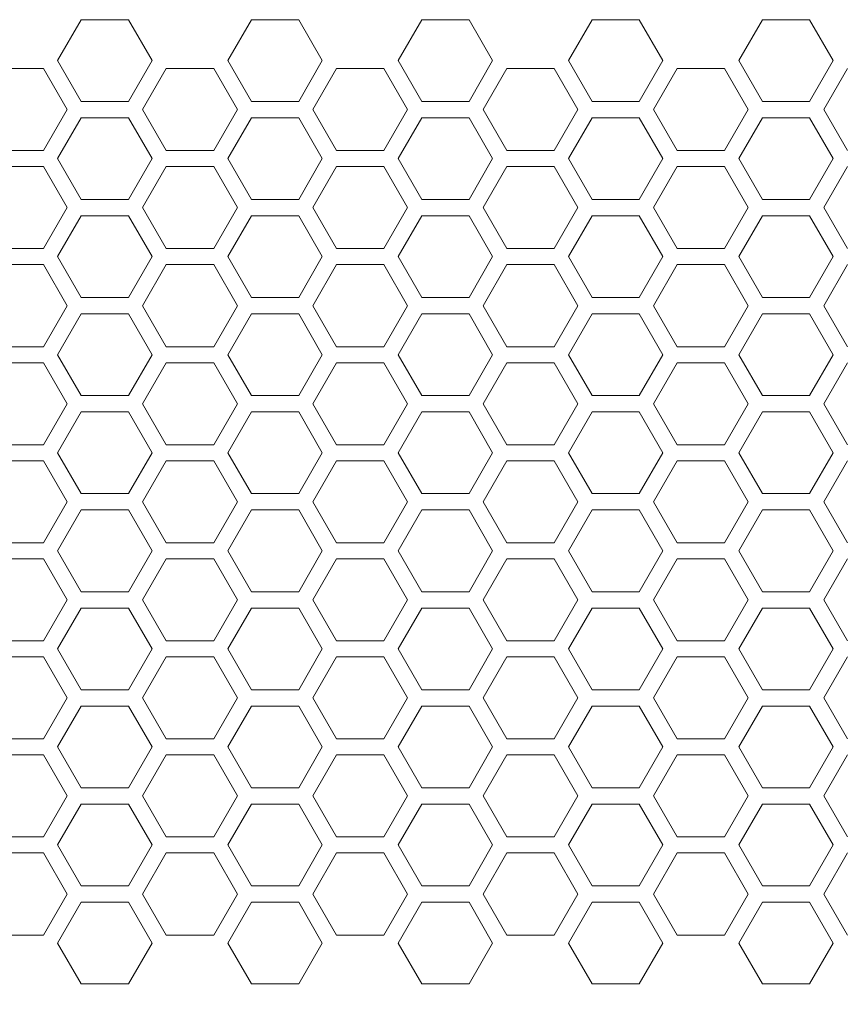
# Model space of a CAD drawing. Header units: millimetres. Extents: x 2378 to 2971, y 310 to 1352.
# Tile 8 of 23: x 2582 to 2643, y 411 to 483. Entities that reach past the tile are written whole.
import ezdxf

# ---------------------------------------------------------------- set-up
doc = ezdxf.new("R2010")
doc.units = ezdxf.units.MM
doc.header["$PDSIZE"] = -1
doc.dimstyles.new('ISO-25', dxfattribs={"dimtxt": 2.5, "dimasz": 2.5, "dimexe": 1.25, "dimexo": 0.625, "dimtad": 1, "dimtxsty": 'Standard', "dimcen": 2.5, "dimadec": 0, "dimazin": 0, "dimtfac": 1, "dimtmove": 0, "dimatfit": 3, "dimfxl": 0, "dimarcsym": 0})

# ---------------------------------------------------------------- blocks, each defined once
blk = doc.blocks.new('*D91')
at = {"color": 4, "linetype": 'ByBlock', "lineweight": -2, "transparency": 16777216}
for p, q in [((2435.873, 445.012), (2435.873, 365.917)), ((2903.916, 445.018), (2903.916, 365.917)), ((2455.873, 370.917), (2639.117, 370.917)), ((2883.916, 370.917), (2702.451, 370.917))]:
    blk.add_line(p, q, dxfattribs=at)
at = {"color": 4, "linetype": 'ByBlock', "transparency": 16777216}
for points in [[(2455.873, 374.251), (2455.873, 367.584), (2435.873, 370.917)], [(2883.916, 374.251), (2883.916, 367.584), (2903.916, 370.917)]]:
    blk.add_solid(points, dxfattribs=at)
at = {"layer": 'Defpoints', "color": 0, "linetype": 'ByBlock', "transparency": 16777216}
for p in [(2435.873, 450.012), (2903.916, 450.018), (2435.873, 370.917)]:
    blk.add_point(p, dxfattribs=at)
at = {"color": 4, "linetype": 'ByBlock', "lineweight": 5, "transparency": 16777216, "insert": (2670.784, 370.917), "char_height": 20, "attachment_point": 5}
blk.add_mtext('468', dxfattribs=at)

msp = doc.modelspace()

# ---------------------------------------------------------------- linework, layer by layer
at = {"color": 0, "linetype": 'ByBlock', "lineweight": 5}
for p, q in [((2586.878, 482.818), (2585.146, 479.818)), ((2590.342, 482.818), (2586.878, 482.818)), ((2592.074, 479.818), (2590.342, 482.818)), ((2599.378, 482.818), (2597.646, 479.818)), ((2602.842, 482.818), (2599.378, 482.818)), ((2604.574, 479.818), (2602.842, 482.818)), ((2611.878, 482.818), (2610.146, 479.818)), ((2611.878, 482.818), (2610.146, 479.818)), ((2615.342, 482.818), (2611.878, 482.818)), ((2615.342, 482.818), (2611.878, 482.818)), ((2617.074, 479.818), (2615.342, 482.818)), ((2617.074, 479.818), (2615.342, 482.818)), ((2624.378, 482.818), (2622.646, 479.818)), ((2627.842, 482.818), (2624.378, 482.818)), ((2629.574, 479.818), (2627.842, 482.818)), ((2636.878, 482.818), (2635.146, 479.818)), ((2636.878, 482.818), (2635.146, 479.818)), ((2640.342, 482.818), (2636.878, 482.818)), ((2640.342, 482.818), (2636.878, 482.818)), ((2642.074, 479.818), (2640.342, 482.818)), ((2642.074, 479.818), (2640.342, 482.818)), ((2585.146, 479.818), (2586.878, 476.818)), ((2590.342, 476.818), (2592.074, 479.818)), ((2597.646, 479.818), (2599.378, 476.818)), ((2602.842, 476.818), (2604.574, 479.818)), ((2610.146, 479.818), (2611.878, 476.818)), ((2610.146, 479.818), (2611.878, 476.818)), ((2615.342, 476.818), (2617.074, 479.818)), ((2615.342, 476.818), (2617.074, 479.818)), ((2622.646, 479.818), (2624.378, 476.818)), ((2627.842, 476.818), (2629.574, 479.818)), ((2635.146, 479.818), (2636.878, 476.818)), ((2635.146, 479.818), (2636.878, 476.818)), ((2640.342, 476.818), (2642.074, 479.818)), ((2640.342, 476.818), (2642.074, 479.818)), ((2584.099, 479.231), (2580.621, 479.231)), ((2585.839, 476.218), (2584.099, 479.231)), ((2593.121, 479.231), (2591.381, 476.218)), ((2596.599, 479.231), (2593.121, 479.231)), ((2598.339, 476.218), (2596.599, 479.231)), ((2605.621, 479.231), (2603.881, 476.218)), ((2609.099, 479.231), (2605.621, 479.231)), ((2609.099, 479.231), (2605.621, 479.231)), ((2610.839, 476.218), (2609.099, 479.231)), ((2610.839, 476.218), (2609.099, 479.231)), ((2618.121, 479.231), (2616.381, 476.218)), ((2621.599, 479.231), (2618.121, 479.231)), ((2623.339, 476.218), (2621.599, 479.231)), ((2630.621, 479.231), (2628.881, 476.218)), ((2634.099, 479.231), (2630.621, 479.231)), ((2635.839, 476.218), (2634.099, 479.231)), ((2643.121, 479.231), (2641.381, 476.218)), ((2586.878, 476.818), (2590.342, 476.818)), ((2599.378, 476.818), (2602.842, 476.818)), ((2611.878, 476.818), (2615.342, 476.818)), ((2611.878, 476.818), (2615.342, 476.818)), ((2624.378, 476.818), (2627.842, 476.818)), ((2636.878, 476.818), (2640.342, 476.818)), ((2636.878, 476.818), (2640.342, 476.818)), ((2584.099, 473.206), (2585.839, 476.218)), ((2591.381, 476.218), (2593.121, 473.206)), ((2596.599, 473.206), (2598.339, 476.218)), ((2603.881, 476.218), (2605.621, 473.206)), ((2609.099, 473.206), (2610.839, 476.218)), ((2609.099, 473.206), (2610.839, 476.218)), ((2616.381, 476.218), (2618.121, 473.206)), ((2621.599, 473.206), (2623.339, 476.218)), ((2628.881, 476.218), (2630.621, 473.206)), ((2634.099, 473.206), (2635.839, 476.218)), ((2641.381, 476.218), (2643.121, 473.206)), ((2586.878, 475.618), (2585.146, 472.618)), ((2590.342, 475.618), (2586.878, 475.618)), ((2592.074, 472.618), (2590.342, 475.618)), ((2599.378, 475.618), (2597.646, 472.618)), ((2602.842, 475.618), (2599.378, 475.618)), ((2604.574, 472.618), (2602.842, 475.618)), ((2611.878, 475.618), (2610.146, 472.618)), ((2611.878, 475.618), (2610.146, 472.618)), ((2615.342, 475.618), (2611.878, 475.618)), ((2615.342, 475.618), (2611.878, 475.618)), ((2617.074, 472.618), (2615.342, 475.618)), ((2617.074, 472.618), (2615.342, 475.618)), ((2624.378, 475.618), (2622.646, 472.618)), ((2627.842, 475.618), (2624.378, 475.618)), ((2629.574, 472.618), (2627.842, 475.618)), ((2636.878, 475.618), (2635.146, 472.618)), ((2636.878, 475.618), (2635.146, 472.618)), ((2640.342, 475.618), (2636.878, 475.618)), ((2640.342, 475.618), (2636.878, 475.618)), ((2642.074, 472.618), (2640.342, 475.618)), ((2642.074, 472.618), (2640.342, 475.618)), ((2580.621, 473.206), (2584.099, 473.206)), ((2593.121, 473.206), (2596.599, 473.206)), ((2605.621, 473.206), (2609.099, 473.206)), ((2605.621, 473.206), (2609.099, 473.206)), ((2618.121, 473.206), (2621.599, 473.206)), ((2630.621, 473.206), (2634.099, 473.206)), ((2585.146, 472.618), (2586.878, 469.618)), ((2590.342, 469.618), (2592.074, 472.618)), ((2597.646, 472.618), (2599.378, 469.618)), ((2602.842, 469.618), (2604.574, 472.618)), ((2610.146, 472.618), (2611.878, 469.618)), ((2610.146, 472.618), (2611.878, 469.618)), ((2615.342, 469.618), (2617.074, 472.618)), ((2615.342, 469.618), (2617.074, 472.618)), ((2622.646, 472.618), (2624.378, 469.618)), ((2627.842, 469.618), (2629.574, 472.618)), ((2635.146, 472.618), (2636.878, 469.618)), ((2635.146, 472.618), (2636.878, 469.618)), ((2640.342, 469.618), (2642.074, 472.618)), ((2640.342, 469.618), (2642.074, 472.618)), ((2584.099, 472.031), (2580.621, 472.031)), ((2585.839, 469.018), (2584.099, 472.031)), ((2593.121, 472.031), (2591.381, 469.018)), ((2596.599, 472.031), (2593.121, 472.031)), ((2598.339, 469.018), (2596.599, 472.031)), ((2605.621, 472.031), (2603.881, 469.018)), ((2609.099, 472.031), (2605.621, 472.031)), ((2609.099, 472.031), (2605.621, 472.031)), ((2610.839, 469.018), (2609.099, 472.031)), ((2610.839, 469.018), (2609.099, 472.031)), ((2618.121, 472.031), (2616.381, 469.018)), ((2621.599, 472.031), (2618.121, 472.031)), ((2623.339, 469.018), (2621.599, 472.031)), ((2630.621, 472.031), (2628.881, 469.018)), ((2634.099, 472.031), (2630.621, 472.031)), ((2635.839, 469.018), (2634.099, 472.031)), ((2643.121, 472.031), (2641.381, 469.018)), ((2586.878, 469.618), (2590.342, 469.618)), ((2599.378, 469.618), (2602.842, 469.618)), ((2611.878, 469.618), (2615.342, 469.618)), ((2611.878, 469.618), (2615.342, 469.618)), ((2624.378, 469.618), (2627.842, 469.618)), ((2636.878, 469.618), (2640.342, 469.618)), ((2636.878, 469.618), (2640.342, 469.618)), ((2584.099, 466.006), (2585.839, 469.018)), ((2591.381, 469.018), (2593.121, 466.006)), ((2596.599, 466.006), (2598.339, 469.018)), ((2603.881, 469.018), (2605.621, 466.006)), ((2609.099, 466.006), (2610.839, 469.018)), ((2609.099, 466.006), (2610.839, 469.018)), ((2616.381, 469.018), (2618.121, 466.006)), ((2621.599, 466.006), (2623.339, 469.018)), ((2628.881, 469.018), (2630.621, 466.006)), ((2634.099, 466.006), (2635.839, 469.018)), ((2641.381, 469.018), (2643.121, 466.006)), ((2586.878, 468.418), (2585.146, 465.418)), ((2590.342, 468.418), (2586.878, 468.418)), ((2592.074, 465.418), (2590.342, 468.418)), ((2599.378, 468.418), (2597.646, 465.418)), ((2602.842, 468.418), (2599.378, 468.418)), ((2604.574, 465.418), (2602.842, 468.418)), ((2611.878, 468.418), (2610.146, 465.418)), ((2611.878, 468.418), (2610.146, 465.418)), ((2615.342, 468.418), (2611.878, 468.418)), ((2615.342, 468.418), (2611.878, 468.418)), ((2617.074, 465.418), (2615.342, 468.418)), ((2617.074, 465.418), (2615.342, 468.418)), ((2624.378, 468.418), (2622.646, 465.418)), ((2627.842, 468.418), (2624.378, 468.418)), ((2629.574, 465.418), (2627.842, 468.418)), ((2636.878, 468.418), (2635.146, 465.418)), ((2636.878, 468.418), (2635.146, 465.418)), ((2640.342, 468.418), (2636.878, 468.418)), ((2640.342, 468.418), (2636.878, 468.418)), ((2642.074, 465.418), (2640.342, 468.418)), ((2642.074, 465.418), (2640.342, 468.418)), ((2580.621, 466.006), (2584.099, 466.006)), ((2593.121, 466.006), (2596.599, 466.006)), ((2605.621, 466.006), (2609.099, 466.006)), ((2605.621, 466.006), (2609.099, 466.006)), ((2618.121, 466.006), (2621.599, 466.006)), ((2630.621, 466.006), (2634.099, 466.006)), ((2585.146, 465.418), (2586.878, 462.418)), ((2590.342, 462.418), (2592.074, 465.418)), ((2597.646, 465.418), (2599.378, 462.418)), ((2602.842, 462.418), (2604.574, 465.418)), ((2610.146, 465.418), (2611.878, 462.418)), ((2610.146, 465.418), (2611.878, 462.418)), ((2615.342, 462.418), (2617.074, 465.418)), ((2615.342, 462.418), (2617.074, 465.418)), ((2622.646, 465.418), (2624.378, 462.418)), ((2627.842, 462.418), (2629.574, 465.418)), ((2635.146, 465.418), (2636.878, 462.418)), ((2635.146, 465.418), (2636.878, 462.418)), ((2640.342, 462.418), (2642.074, 465.418)), ((2640.342, 462.418), (2642.074, 465.418)), ((2584.099, 464.831), (2580.621, 464.831)), ((2585.839, 461.818), (2584.099, 464.831)), ((2593.121, 464.831), (2591.381, 461.818)), ((2596.599, 464.831), (2593.121, 464.831)), ((2598.339, 461.818), (2596.599, 464.831)), ((2605.621, 464.831), (2603.881, 461.818)), ((2609.099, 464.831), (2605.621, 464.831)), ((2609.099, 464.831), (2605.621, 464.831)), ((2610.839, 461.818), (2609.099, 464.831)), ((2610.839, 461.818), (2609.099, 464.831)), ((2618.121, 464.831), (2616.381, 461.818)), ((2621.599, 464.831), (2618.121, 464.831)), ((2623.339, 461.818), (2621.599, 464.831)), ((2630.621, 464.831), (2628.881, 461.818)), ((2634.099, 464.831), (2630.621, 464.831)), ((2635.839, 461.818), (2634.099, 464.831)), ((2643.121, 464.831), (2641.381, 461.818)), ((2586.878, 462.418), (2590.342, 462.418)), ((2599.378, 462.418), (2602.842, 462.418)), ((2611.878, 462.418), (2615.342, 462.418)), ((2611.878, 462.418), (2615.342, 462.418)), ((2624.378, 462.418), (2627.842, 462.418)), ((2636.878, 462.418), (2640.342, 462.418)), ((2636.878, 462.418), (2640.342, 462.418)), ((2584.099, 458.806), (2585.839, 461.818)), ((2591.381, 461.818), (2593.121, 458.806)), ((2596.599, 458.806), (2598.339, 461.818)), ((2603.881, 461.818), (2605.621, 458.806)), ((2609.099, 458.806), (2610.839, 461.818)), ((2609.099, 458.806), (2610.839, 461.818)), ((2616.381, 461.818), (2618.121, 458.806)), ((2621.599, 458.806), (2623.339, 461.818)), ((2628.881, 461.818), (2630.621, 458.806)), ((2634.099, 458.806), (2635.839, 461.818)), ((2641.381, 461.818), (2643.121, 458.806)), ((2586.878, 461.218), (2585.146, 458.218)), ((2590.342, 461.218), (2586.878, 461.218)), ((2592.074, 458.218), (2590.342, 461.218)), ((2599.378, 461.218), (2597.646, 458.218)), ((2602.842, 461.218), (2599.378, 461.218)), ((2604.574, 458.218), (2602.842, 461.218)), ((2611.878, 461.218), (2610.146, 458.218)), ((2611.878, 461.218), (2610.146, 458.218)), ((2615.342, 461.218), (2611.878, 461.218)), ((2615.342, 461.218), (2611.878, 461.218)), ((2617.074, 458.218), (2615.342, 461.218)), ((2617.074, 458.218), (2615.342, 461.218)), ((2624.378, 461.218), (2622.646, 458.218)), ((2627.842, 461.218), (2624.378, 461.218)), ((2629.574, 458.218), (2627.842, 461.218)), ((2636.878, 461.218), (2635.146, 458.218)), ((2636.878, 461.218), (2635.146, 458.218)), ((2640.342, 461.218), (2636.878, 461.218)), ((2640.342, 461.218), (2636.878, 461.218)), ((2642.074, 458.218), (2640.342, 461.218)), ((2642.074, 458.218), (2640.342, 461.218)), ((2580.621, 458.806), (2584.099, 458.806)), ((2593.121, 458.806), (2596.599, 458.806)), ((2605.621, 458.806), (2609.099, 458.806)), ((2605.621, 458.806), (2609.099, 458.806)), ((2618.121, 458.806), (2621.599, 458.806)), ((2630.621, 458.806), (2634.099, 458.806)), ((2585.146, 458.218), (2586.878, 455.218)), ((2590.342, 455.218), (2592.074, 458.218)), ((2597.646, 458.218), (2599.378, 455.218)), ((2602.842, 455.218), (2604.574, 458.218)), ((2610.146, 458.218), (2611.878, 455.218)), ((2610.146, 458.218), (2611.878, 455.218)), ((2615.342, 455.218), (2617.074, 458.218)), ((2615.342, 455.218), (2617.074, 458.218)), ((2622.646, 458.218), (2624.378, 455.218)), ((2627.842, 455.218), (2629.574, 458.218)), ((2635.146, 458.218), (2636.878, 455.218)), ((2635.146, 458.218), (2636.878, 455.218)), ((2640.342, 455.218), (2642.074, 458.218)), ((2640.342, 455.218), (2642.074, 458.218)), ((2584.099, 457.631), (2580.621, 457.631)), ((2585.839, 454.618), (2584.099, 457.631)), ((2593.121, 457.631), (2591.381, 454.618)), ((2596.599, 457.631), (2593.121, 457.631)), ((2598.339, 454.618), (2596.599, 457.631)), ((2605.621, 457.631), (2603.881, 454.618)), ((2609.099, 457.631), (2605.621, 457.631)), ((2609.099, 457.631), (2605.621, 457.631)), ((2610.839, 454.618), (2609.099, 457.631)), ((2610.839, 454.618), (2609.099, 457.631)), ((2618.121, 457.631), (2616.381, 454.618)), ((2621.599, 457.631), (2618.121, 457.631)), ((2623.339, 454.618), (2621.599, 457.631)), ((2630.621, 457.631), (2628.881, 454.618)), ((2634.099, 457.631), (2630.621, 457.631)), ((2635.839, 454.618), (2634.099, 457.631)), ((2643.121, 457.631), (2641.381, 454.618)), ((2586.878, 455.218), (2590.342, 455.218)), ((2599.378, 455.218), (2602.842, 455.218)), ((2611.878, 455.218), (2615.342, 455.218)), ((2611.878, 455.218), (2615.342, 455.218)), ((2624.378, 455.218), (2627.842, 455.218)), ((2636.878, 455.218), (2640.342, 455.218)), ((2636.878, 455.218), (2640.342, 455.218)), ((2584.099, 451.606), (2585.839, 454.618)), ((2591.381, 454.618), (2593.121, 451.606)), ((2596.599, 451.606), (2598.339, 454.618)), ((2603.881, 454.618), (2605.621, 451.606)), ((2609.099, 451.606), (2610.839, 454.618)), ((2609.099, 451.606), (2610.839, 454.618)), ((2616.381, 454.618), (2618.121, 451.606)), ((2621.599, 451.606), (2623.339, 454.618)), ((2628.881, 454.618), (2630.621, 451.606)), ((2634.099, 451.606), (2635.839, 454.618)), ((2641.381, 454.618), (2643.121, 451.606)), ((2586.878, 454.018), (2585.146, 451.018)), ((2590.342, 454.018), (2586.878, 454.018)), ((2592.074, 451.018), (2590.342, 454.018)), ((2599.378, 454.018), (2597.646, 451.018)), ((2602.842, 454.018), (2599.378, 454.018)), ((2604.574, 451.018), (2602.842, 454.018)), ((2611.878, 454.018), (2610.146, 451.018)), ((2611.878, 454.018), (2610.146, 451.018)), ((2615.342, 454.018), (2611.878, 454.018)), ((2615.342, 454.018), (2611.878, 454.018)), ((2617.074, 451.018), (2615.342, 454.018)), ((2617.074, 451.018), (2615.342, 454.018)), ((2624.378, 454.018), (2622.646, 451.018)), ((2627.842, 454.018), (2624.378, 454.018)), ((2629.574, 451.018), (2627.842, 454.018)), ((2636.878, 454.018), (2635.146, 451.018)), ((2636.878, 454.018), (2635.146, 451.018)), ((2640.342, 454.018), (2636.878, 454.018)), ((2640.342, 454.018), (2636.878, 454.018)), ((2642.074, 451.018), (2640.342, 454.018)), ((2642.074, 451.018), (2640.342, 454.018)), ((2580.621, 451.606), (2584.099, 451.606)), ((2593.121, 451.606), (2596.599, 451.606)), ((2605.621, 451.606), (2609.099, 451.606)), ((2605.621, 451.606), (2609.099, 451.606)), ((2618.121, 451.606), (2621.599, 451.606)), ((2630.621, 451.606), (2634.099, 451.606)), ((2584.099, 450.431), (2580.621, 450.431)), ((2585.839, 447.418), (2584.099, 450.431)), ((2585.146, 451.018), (2586.878, 448.018)), ((2590.342, 448.018), (2592.074, 451.018)), ((2593.121, 450.431), (2591.381, 447.418)), ((2596.599, 450.431), (2593.121, 450.431)), ((2598.339, 447.418), (2596.599, 450.431)), ((2597.646, 451.018), (2599.378, 448.018)), ((2602.842, 448.018), (2604.574, 451.018)), ((2605.621, 450.431), (2603.881, 447.418)), ((2609.099, 450.431), (2605.621, 450.431)), ((2609.099, 450.431), (2605.621, 450.431)), ((2610.839, 447.418), (2609.099, 450.431)), ((2610.839, 447.418), (2609.099, 450.431)), ((2610.146, 451.018), (2611.878, 448.018)), ((2610.146, 451.018), (2611.878, 448.018)), ((2615.342, 448.018), (2617.074, 451.018)), ((2615.342, 448.018), (2617.074, 451.018)), ((2618.121, 450.431), (2616.381, 447.418)), ((2621.599, 450.431), (2618.121, 450.431)), ((2623.339, 447.418), (2621.599, 450.431)), ((2622.646, 451.018), (2624.378, 448.018)), ((2627.842, 448.018), (2629.574, 451.018)), ((2630.621, 450.431), (2628.881, 447.418)), ((2634.099, 450.431), (2630.621, 450.431)), ((2635.839, 447.418), (2634.099, 450.431)), ((2635.146, 451.018), (2636.878, 448.018)), ((2635.146, 451.018), (2636.878, 448.018)), ((2640.342, 448.018), (2642.074, 451.018)), ((2640.342, 448.018), (2642.074, 451.018)), ((2643.121, 450.431), (2641.381, 447.418)), ((2586.878, 448.018), (2590.342, 448.018)), ((2599.378, 448.018), (2602.842, 448.018)), ((2611.878, 448.018), (2615.342, 448.018)), ((2611.878, 448.018), (2615.342, 448.018)), ((2624.378, 448.018), (2627.842, 448.018)), ((2636.878, 448.018), (2640.342, 448.018)), ((2636.878, 448.018), (2640.342, 448.018)), ((2584.099, 444.406), (2585.839, 447.418)), ((2586.878, 446.818), (2585.146, 443.818)), ((2590.342, 446.818), (2586.878, 446.818)), ((2592.074, 443.818), (2590.342, 446.818)), ((2591.381, 447.418), (2593.121, 444.406)), ((2596.599, 444.406), (2598.339, 447.418)), ((2599.378, 446.818), (2597.646, 443.818)), ((2602.842, 446.818), (2599.378, 446.818)), ((2604.574, 443.818), (2602.842, 446.818)), ((2603.881, 447.418), (2605.621, 444.406)), ((2609.099, 444.406), (2610.839, 447.418)), ((2609.099, 444.406), (2610.839, 447.418)), ((2611.878, 446.818), (2610.146, 443.818)), ((2611.878, 446.818), (2610.146, 443.818)), ((2615.342, 446.818), (2611.878, 446.818)), ((2615.342, 446.818), (2611.878, 446.818)), ((2617.074, 443.818), (2615.342, 446.818)), ((2617.074, 443.818), (2615.342, 446.818)), ((2616.381, 447.418), (2618.121, 444.406)), ((2621.599, 444.406), (2623.339, 447.418)), ((2624.378, 446.818), (2622.646, 443.818)), ((2627.842, 446.818), (2624.378, 446.818)), ((2629.574, 443.818), (2627.842, 446.818)), ((2628.881, 447.418), (2630.621, 444.406)), ((2634.099, 444.406), (2635.839, 447.418)), ((2636.878, 446.818), (2635.146, 443.818)), ((2636.878, 446.818), (2635.146, 443.818)), ((2640.342, 446.818), (2636.878, 446.818)), ((2640.342, 446.818), (2636.878, 446.818)), ((2642.074, 443.818), (2640.342, 446.818)), ((2642.074, 443.818), (2640.342, 446.818)), ((2641.381, 447.418), (2643.121, 444.406)), ((2580.621, 444.406), (2584.099, 444.406)), ((2593.121, 444.406), (2596.599, 444.406)), ((2605.621, 444.406), (2609.099, 444.406)), ((2605.621, 444.406), (2609.099, 444.406)), ((2618.121, 444.406), (2621.599, 444.406)), ((2630.621, 444.406), (2634.099, 444.406)), ((2584.099, 443.231), (2580.621, 443.231)), ((2585.839, 440.218), (2584.099, 443.231)), ((2585.146, 443.818), (2586.878, 440.818)), ((2590.342, 440.818), (2592.074, 443.818)), ((2593.121, 443.231), (2591.381, 440.218)), ((2596.599, 443.231), (2593.121, 443.231)), ((2598.339, 440.218), (2596.599, 443.231)), ((2597.646, 443.818), (2599.378, 440.818)), ((2602.842, 440.818), (2604.574, 443.818)), ((2605.621, 443.231), (2603.881, 440.218)), ((2609.099, 443.231), (2605.621, 443.231)), ((2609.099, 443.231), (2605.621, 443.231)), ((2610.839, 440.218), (2609.099, 443.231)), ((2610.839, 440.218), (2609.099, 443.231)), ((2610.146, 443.818), (2611.878, 440.818)), ((2610.146, 443.818), (2611.878, 440.818)), ((2615.342, 440.818), (2617.074, 443.818)), ((2615.342, 440.818), (2617.074, 443.818)), ((2618.121, 443.231), (2616.381, 440.218)), ((2621.599, 443.231), (2618.121, 443.231)), ((2623.339, 440.218), (2621.599, 443.231)), ((2622.646, 443.818), (2624.378, 440.818)), ((2627.842, 440.818), (2629.574, 443.818)), ((2630.621, 443.231), (2628.881, 440.218)), ((2634.099, 443.231), (2630.621, 443.231)), ((2635.839, 440.218), (2634.099, 443.231)), ((2635.146, 443.818), (2636.878, 440.818)), ((2635.146, 443.818), (2636.878, 440.818)), ((2640.342, 440.818), (2642.074, 443.818)), ((2640.342, 440.818), (2642.074, 443.818)), ((2643.121, 443.231), (2641.381, 440.218)), ((2586.878, 440.818), (2590.342, 440.818)), ((2599.378, 440.818), (2602.842, 440.818)), ((2611.878, 440.818), (2615.342, 440.818)), ((2611.878, 440.818), (2615.342, 440.818)), ((2624.378, 440.818), (2627.842, 440.818)), ((2636.878, 440.818), (2640.342, 440.818)), ((2636.878, 440.818), (2640.342, 440.818)), ((2584.099, 437.206), (2585.839, 440.218)), ((2586.878, 439.618), (2585.146, 436.618)), ((2590.342, 439.618), (2586.878, 439.618)), ((2592.074, 436.618), (2590.342, 439.618)), ((2591.381, 440.218), (2593.121, 437.206)), ((2596.599, 437.206), (2598.339, 440.218)), ((2599.378, 439.618), (2597.646, 436.618)), ((2602.842, 439.618), (2599.378, 439.618)), ((2604.574, 436.618), (2602.842, 439.618)), ((2603.881, 440.218), (2605.621, 437.206)), ((2609.099, 437.206), (2610.839, 440.218)), ((2609.099, 437.206), (2610.839, 440.218)), ((2611.878, 439.618), (2610.146, 436.618)), ((2611.878, 439.618), (2610.146, 436.618)), ((2615.342, 439.618), (2611.878, 439.618)), ((2615.342, 439.618), (2611.878, 439.618)), ((2617.074, 436.618), (2615.342, 439.618)), ((2617.074, 436.618), (2615.342, 439.618)), ((2616.381, 440.218), (2618.121, 437.206)), ((2621.599, 437.206), (2623.339, 440.218)), ((2624.378, 439.618), (2622.646, 436.618)), ((2627.842, 439.618), (2624.378, 439.618)), ((2629.574, 436.618), (2627.842, 439.618)), ((2628.881, 440.218), (2630.621, 437.206)), ((2634.099, 437.206), (2635.839, 440.218)), ((2636.878, 439.618), (2635.146, 436.618)), ((2636.878, 439.618), (2635.146, 436.618)), ((2640.342, 439.618), (2636.878, 439.618)), ((2640.342, 439.618), (2636.878, 439.618)), ((2642.074, 436.618), (2640.342, 439.618)), ((2642.074, 436.618), (2640.342, 439.618)), ((2641.381, 440.218), (2643.121, 437.206)), ((2580.621, 437.206), (2584.099, 437.206)), ((2593.121, 437.206), (2596.599, 437.206)), ((2605.621, 437.206), (2609.099, 437.206)), ((2605.621, 437.206), (2609.099, 437.206)), ((2618.121, 437.206), (2621.599, 437.206)), ((2630.621, 437.206), (2634.099, 437.206)), ((2584.099, 436.031), (2580.621, 436.031)), ((2585.839, 433.018), (2584.099, 436.031)), ((2585.146, 436.618), (2586.878, 433.618)), ((2590.342, 433.618), (2592.074, 436.618)), ((2593.121, 436.031), (2591.381, 433.018)), ((2596.599, 436.031), (2593.121, 436.031)), ((2598.339, 433.018), (2596.599, 436.031)), ((2597.646, 436.618), (2599.378, 433.618)), ((2602.842, 433.618), (2604.574, 436.618)), ((2605.621, 436.031), (2603.881, 433.018)), ((2609.099, 436.031), (2605.621, 436.031)), ((2609.099, 436.031), (2605.621, 436.031)), ((2610.839, 433.018), (2609.099, 436.031)), ((2610.839, 433.018), (2609.099, 436.031)), ((2610.146, 436.618), (2611.878, 433.618)), ((2610.146, 436.618), (2611.878, 433.618)), ((2615.342, 433.618), (2617.074, 436.618)), ((2615.342, 433.618), (2617.074, 436.618)), ((2618.121, 436.031), (2616.381, 433.018)), ((2621.599, 436.031), (2618.121, 436.031)), ((2623.339, 433.018), (2621.599, 436.031)), ((2622.646, 436.618), (2624.378, 433.618)), ((2627.842, 433.618), (2629.574, 436.618)), ((2630.621, 436.031), (2628.881, 433.018)), ((2634.099, 436.031), (2630.621, 436.031)), ((2635.839, 433.018), (2634.099, 436.031)), ((2635.146, 436.618), (2636.878, 433.618)), ((2635.146, 436.618), (2636.878, 433.618)), ((2640.342, 433.618), (2642.074, 436.618)), ((2640.342, 433.618), (2642.074, 436.618)), ((2643.121, 436.031), (2641.381, 433.018)), ((2586.878, 433.618), (2590.342, 433.618)), ((2599.378, 433.618), (2602.842, 433.618)), ((2611.878, 433.618), (2615.342, 433.618)), ((2611.878, 433.618), (2615.342, 433.618)), ((2624.378, 433.618), (2627.842, 433.618)), ((2636.878, 433.618), (2640.342, 433.618)), ((2636.878, 433.618), (2640.342, 433.618)), ((2584.099, 430.006), (2585.839, 433.018)), ((2586.878, 432.418), (2585.146, 429.418)), ((2590.342, 432.418), (2586.878, 432.418)), ((2592.074, 429.418), (2590.342, 432.418)), ((2591.381, 433.018), (2593.121, 430.006)), ((2596.599, 430.006), (2598.339, 433.018)), ((2599.378, 432.418), (2597.646, 429.418)), ((2602.842, 432.418), (2599.378, 432.418)), ((2604.574, 429.418), (2602.842, 432.418)), ((2603.881, 433.018), (2605.621, 430.006)), ((2609.099, 430.006), (2610.839, 433.018)), ((2609.099, 430.006), (2610.839, 433.018)), ((2611.878, 432.418), (2610.146, 429.418)), ((2611.878, 432.418), (2610.146, 429.418)), ((2615.342, 432.418), (2611.878, 432.418)), ((2615.342, 432.418), (2611.878, 432.418)), ((2617.074, 429.418), (2615.342, 432.418)), ((2617.074, 429.418), (2615.342, 432.418)), ((2616.381, 433.018), (2618.121, 430.006)), ((2621.599, 430.006), (2623.339, 433.018)), ((2624.378, 432.418), (2622.646, 429.418)), ((2627.842, 432.418), (2624.378, 432.418)), ((2629.574, 429.418), (2627.842, 432.418)), ((2628.881, 433.018), (2630.621, 430.006)), ((2634.099, 430.006), (2635.839, 433.018)), ((2636.878, 432.418), (2635.146, 429.418)), ((2636.878, 432.418), (2635.146, 429.418)), ((2640.342, 432.418), (2636.878, 432.418)), ((2640.342, 432.418), (2636.878, 432.418)), ((2642.074, 429.418), (2640.342, 432.418)), ((2642.074, 429.418), (2640.342, 432.418)), ((2641.381, 433.018), (2643.121, 430.006)), ((2580.621, 430.006), (2584.099, 430.006)), ((2593.121, 430.006), (2596.599, 430.006)), ((2605.621, 430.006), (2609.099, 430.006)), ((2605.621, 430.006), (2609.099, 430.006)), ((2618.121, 430.006), (2621.599, 430.006)), ((2630.621, 430.006), (2634.099, 430.006)), ((2584.099, 428.831), (2580.621, 428.831)), ((2585.839, 425.818), (2584.099, 428.831)), ((2585.146, 429.418), (2586.878, 426.418)), ((2590.342, 426.418), (2592.074, 429.418)), ((2593.121, 428.831), (2591.381, 425.818)), ((2596.599, 428.831), (2593.121, 428.831)), ((2598.339, 425.818), (2596.599, 428.831)), ((2597.646, 429.418), (2599.378, 426.418)), ((2602.842, 426.418), (2604.574, 429.418)), ((2605.621, 428.831), (2603.881, 425.818)), ((2609.099, 428.831), (2605.621, 428.831)), ((2609.099, 428.831), (2605.621, 428.831)), ((2610.839, 425.818), (2609.099, 428.831)), ((2610.839, 425.818), (2609.099, 428.831)), ((2610.146, 429.418), (2611.878, 426.418)), ((2610.146, 429.418), (2611.878, 426.418)), ((2615.342, 426.418), (2617.074, 429.418)), ((2615.342, 426.418), (2617.074, 429.418)), ((2618.121, 428.831), (2616.381, 425.818)), ((2621.599, 428.831), (2618.121, 428.831)), ((2623.339, 425.818), (2621.599, 428.831)), ((2622.646, 429.418), (2624.378, 426.418)), ((2627.842, 426.418), (2629.574, 429.418)), ((2630.621, 428.831), (2628.881, 425.818)), ((2634.099, 428.831), (2630.621, 428.831)), ((2635.839, 425.818), (2634.099, 428.831)), ((2635.146, 429.418), (2636.878, 426.418)), ((2635.146, 429.418), (2636.878, 426.418)), ((2640.342, 426.418), (2642.074, 429.418)), ((2640.342, 426.418), (2642.074, 429.418)), ((2643.121, 428.831), (2641.381, 425.818)), ((2586.878, 426.418), (2590.342, 426.418)), ((2599.378, 426.418), (2602.842, 426.418)), ((2611.878, 426.418), (2615.342, 426.418)), ((2611.878, 426.418), (2615.342, 426.418)), ((2624.378, 426.418), (2627.842, 426.418)), ((2636.878, 426.418), (2640.342, 426.418)), ((2636.878, 426.418), (2640.342, 426.418)), ((2584.099, 422.806), (2585.839, 425.818)), ((2586.878, 425.218), (2585.146, 422.218)), ((2590.342, 425.218), (2586.878, 425.218)), ((2592.074, 422.218), (2590.342, 425.218)), ((2591.381, 425.818), (2593.121, 422.806)), ((2596.599, 422.806), (2598.339, 425.818)), ((2599.378, 425.218), (2597.646, 422.218)), ((2602.842, 425.218), (2599.378, 425.218)), ((2604.574, 422.218), (2602.842, 425.218)), ((2603.881, 425.818), (2605.621, 422.806)), ((2609.099, 422.806), (2610.839, 425.818)), ((2609.099, 422.806), (2610.839, 425.818)), ((2611.878, 425.218), (2610.146, 422.218)), ((2611.878, 425.218), (2610.146, 422.218)), ((2615.342, 425.218), (2611.878, 425.218)), ((2615.342, 425.218), (2611.878, 425.218)), ((2617.074, 422.218), (2615.342, 425.218)), ((2617.074, 422.218), (2615.342, 425.218)), ((2616.381, 425.818), (2618.121, 422.806)), ((2621.599, 422.806), (2623.339, 425.818)), ((2624.378, 425.218), (2622.646, 422.218)), ((2627.842, 425.218), (2624.378, 425.218)), ((2629.574, 422.218), (2627.842, 425.218)), ((2628.881, 425.818), (2630.621, 422.806)), ((2634.099, 422.806), (2635.839, 425.818)), ((2636.878, 425.218), (2635.146, 422.218)), ((2636.878, 425.218), (2635.146, 422.218)), ((2640.342, 425.218), (2636.878, 425.218)), ((2640.342, 425.218), (2636.878, 425.218)), ((2642.074, 422.218), (2640.342, 425.218)), ((2642.074, 422.218), (2640.342, 425.218)), ((2641.381, 425.818), (2643.121, 422.806)), ((2580.621, 422.806), (2584.099, 422.806)), ((2593.121, 422.806), (2596.599, 422.806)), ((2605.621, 422.806), (2609.099, 422.806)), ((2605.621, 422.806), (2609.099, 422.806)), ((2618.121, 422.806), (2621.599, 422.806)), ((2630.621, 422.806), (2634.099, 422.806)), ((2584.099, 421.631), (2580.621, 421.631)), ((2585.839, 418.618), (2584.099, 421.631)), ((2585.146, 422.218), (2586.878, 419.218)), ((2590.342, 419.218), (2592.074, 422.218)), ((2593.121, 421.631), (2591.381, 418.618)), ((2596.599, 421.631), (2593.121, 421.631)), ((2598.339, 418.618), (2596.599, 421.631)), ((2597.646, 422.218), (2599.378, 419.218)), ((2602.842, 419.218), (2604.574, 422.218)), ((2605.621, 421.631), (2603.881, 418.618)), ((2609.099, 421.631), (2605.621, 421.631)), ((2609.099, 421.631), (2605.621, 421.631)), ((2610.839, 418.618), (2609.099, 421.631)), ((2610.839, 418.618), (2609.099, 421.631)), ((2610.146, 422.218), (2611.878, 419.218)), ((2610.146, 422.218), (2611.878, 419.218)), ((2615.342, 419.218), (2617.074, 422.218)), ((2615.342, 419.218), (2617.074, 422.218)), ((2618.121, 421.631), (2616.381, 418.618)), ((2621.599, 421.631), (2618.121, 421.631)), ((2623.339, 418.618), (2621.599, 421.631)), ((2622.646, 422.218), (2624.378, 419.218)), ((2627.842, 419.218), (2629.574, 422.218)), ((2630.621, 421.631), (2628.881, 418.618)), ((2634.099, 421.631), (2630.621, 421.631)), ((2635.839, 418.618), (2634.099, 421.631)), ((2635.146, 422.218), (2636.878, 419.218)), ((2635.146, 422.218), (2636.878, 419.218)), ((2640.342, 419.218), (2642.074, 422.218)), ((2640.342, 419.218), (2642.074, 422.218)), ((2643.121, 421.631), (2641.381, 418.618)), ((2584.099, 415.606), (2585.839, 418.618)), ((2586.878, 419.218), (2590.342, 419.218)), ((2591.381, 418.618), (2593.121, 415.606)), ((2596.599, 415.606), (2598.339, 418.618)), ((2599.378, 419.218), (2602.842, 419.218)), ((2603.881, 418.618), (2605.621, 415.606)), ((2609.099, 415.606), (2610.839, 418.618)), ((2609.099, 415.606), (2610.839, 418.618)), ((2611.878, 419.218), (2615.342, 419.218)), ((2611.878, 419.218), (2615.342, 419.218)), ((2616.381, 418.618), (2618.121, 415.606)), ((2621.599, 415.606), (2623.339, 418.618)), ((2624.378, 419.218), (2627.842, 419.218)), ((2628.881, 418.618), (2630.621, 415.606)), ((2634.099, 415.606), (2635.839, 418.618)), ((2636.878, 419.218), (2640.342, 419.218)), ((2636.878, 419.218), (2640.342, 419.218)), ((2641.381, 418.618), (2643.121, 415.606)), ((2586.878, 418.018), (2585.146, 415.018)), ((2590.342, 418.018), (2586.878, 418.018)), ((2592.074, 415.018), (2590.342, 418.018)), ((2599.378, 418.018), (2597.646, 415.018)), ((2602.842, 418.018), (2599.378, 418.018)), ((2604.574, 415.018), (2602.842, 418.018)), ((2611.878, 418.018), (2610.146, 415.018)), ((2611.878, 418.018), (2610.146, 415.018)), ((2615.342, 418.018), (2611.878, 418.018)), ((2615.342, 418.018), (2611.878, 418.018)), ((2617.074, 415.018), (2615.342, 418.018)), ((2617.074, 415.018), (2615.342, 418.018)), ((2624.378, 418.018), (2622.646, 415.018)), ((2627.842, 418.018), (2624.378, 418.018)), ((2629.574, 415.018), (2627.842, 418.018)), ((2636.878, 418.018), (2635.146, 415.018)), ((2636.878, 418.018), (2635.146, 415.018)), ((2640.342, 418.018), (2636.878, 418.018)), ((2640.342, 418.018), (2636.878, 418.018)), ((2642.074, 415.018), (2640.342, 418.018)), ((2642.074, 415.018), (2640.342, 418.018)), ((2580.621, 415.606), (2584.099, 415.606)), ((2585.146, 415.018), (2586.878, 412.018)), ((2590.342, 412.018), (2592.074, 415.018)), ((2593.121, 415.606), (2596.599, 415.606)), ((2597.646, 415.018), (2599.378, 412.018)), ((2602.842, 412.018), (2604.574, 415.018)), ((2605.621, 415.606), (2609.099, 415.606)), ((2605.621, 415.606), (2609.099, 415.606)), ((2610.146, 415.018), (2611.878, 412.018)), ((2610.146, 415.018), (2611.878, 412.018)), ((2615.342, 412.018), (2617.074, 415.018)), ((2615.342, 412.018), (2617.074, 415.018)), ((2618.121, 415.606), (2621.599, 415.606)), ((2622.646, 415.018), (2624.378, 412.018)), ((2627.842, 412.018), (2629.574, 415.018)), ((2630.621, 415.606), (2634.099, 415.606)), ((2635.146, 415.018), (2636.878, 412.018)), ((2635.146, 415.018), (2636.878, 412.018)), ((2640.342, 412.018), (2642.074, 415.018)), ((2640.342, 412.018), (2642.074, 415.018)), ((2586.878, 412.018), (2590.342, 412.018)), ((2599.378, 412.018), (2602.842, 412.018)), ((2611.878, 412.018), (2615.342, 412.018)), ((2611.878, 412.018), (2615.342, 412.018)), ((2624.378, 412.018), (2627.842, 412.018)), ((2636.878, 412.018), (2640.342, 412.018)), ((2636.878, 412.018), (2640.342, 412.018))]:
    msp.add_line(p, q, dxfattribs=at)

# ---------------------------------------------------------------- dimensions: what is measured, and where the dimension line sits
dim = msp.add_linear_dim(base=(2435.873, 370.917), p1=(2903.916, 450.018), p2=(2435.873, 450.012), dimstyle='ISO-25', override={"dimtxt": 20, "dimasz": 20, "dimexe": 5, "dimexo": 5, "dimgap": 5, "dimtad": 0, "dimdec": 1, "dimdsep": 46, "dimclrd": 4, "dimclre": 4, "dimclrt": 4, "dimadec": 2, "dimazin": 2, "dimtdec": 1, "dimtzin": 0}, dxfattribs=at)
dim.commit()
dim.dimension.update_dxf_attribs({"geometry": '*D91', "text_midpoint": (2670.784, 370.917), "dimtype": 160})

doc.saveas('drawing.dxf')
